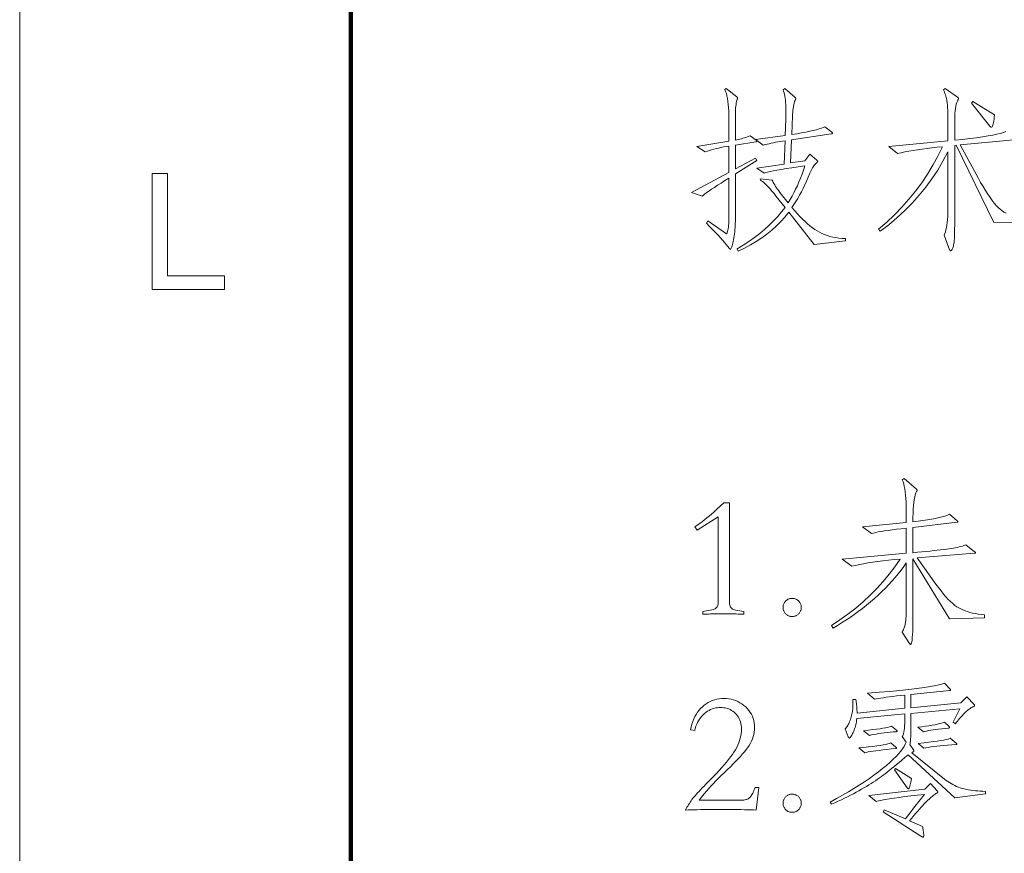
# Model space of a CAD drawing. Extents: x 0 to 1189, y 0 to 841.
# Tile 15 of 135: x 10 to 40, y 86 to 112. Entities that reach past the tile are written whole.
import ezdxf

# ---------------------------------------------------------------- set-up
doc = ezdxf.new("R2010")
doc.units = 0

msp = doc.modelspace()

# ---------------------------------------------------------------- linework, layer by layer
at = {"color": 7, "lineweight": 13}
msp.add_line((10, 831), (10, 10), dxfattribs=at)
at = {"color": 7, "lineweight": 100}
msp.add_line((20, 821), (20, 20), dxfattribs=at)
at = {"color": 7, "lineweight": 13}
for points in [[(32.27, 107.329), (31.621, 106.917), (31.621, 105.566), (31.62, 105.498), (31.618, 105.431), (31.616, 105.365), (31.612, 105.3), (31.607, 105.236), (31.601, 105.174), (31.594, 105.112), (31.585, 105.052), (31.576, 104.993), (31.565, 104.935), (31.554, 104.88), (31.544, 104.831), (31.533, 104.788), (31.523, 104.751), (31.513, 104.719), (31.503, 104.693), (31.494, 104.673), (31.485, 104.659), (31.476, 104.65), (31.468, 104.647), (31.464, 104.647), (31.461, 104.648), (31.458, 104.649), (31.454, 104.651), (31.45, 104.654), (31.447, 104.657), (31.443, 104.66), (31.439, 104.664), (31.435, 104.668), (31.431, 104.673), (31.391, 104.726), (31.346, 104.783), (31.293, 104.846), (31.235, 104.914), (31.169, 104.988), (31.097, 105.066), (31.019, 105.15), (30.934, 105.239), (30.842, 105.334), (30.744, 105.434), (30.792, 105.502), (31.357, 105.112), (31.37, 105.143), (31.381, 105.179), (31.392, 105.219), (31.401, 105.263), (31.408, 105.311), (31.414, 105.363), (31.419, 105.419), (31.423, 105.48), (31.425, 105.544), (31.425, 105.613), (31.425, 106.796), (31.301, 106.717), (31.187, 106.644), (31.082, 106.576), (30.987, 106.514), (30.901, 106.456), (30.825, 106.405), (30.759, 106.358), (30.702, 106.318), (30.655, 106.282), (30.618, 106.252), (30.296, 106.357), (31.425, 106.965), (31.425, 107.762), (31.344, 107.748), (31.265, 107.733), (31.188, 107.717), (31.114, 107.701), (31.041, 107.684), (30.971, 107.666), (30.903, 107.648), (30.837, 107.628), (30.774, 107.608), (30.713, 107.587), (30.454, 107.746), (31.425, 107.91), (31.425, 108.59), (31.424, 108.708), (31.42, 108.818), (31.414, 108.923), (31.406, 109.02), (31.395, 109.112), (31.382, 109.197), (31.366, 109.275), (31.348, 109.347), (31.327, 109.413), (31.304, 109.472), (31.346, 109.504), (31.663, 109.245), (31.667, 109.242), (31.67, 109.239), (31.674, 109.235), (31.676, 109.232), (31.679, 109.229), (31.681, 109.225), (31.682, 109.222), (31.683, 109.218), (31.684, 109.214), (31.684, 109.211), (31.684, 109.207), (31.684, 109.203), (31.683, 109.199), (31.682, 109.195), (31.681, 109.19), (31.68, 109.186), (31.679, 109.181), (31.677, 109.176), (31.675, 109.171), (31.673, 109.166), (31.663, 109.137), (31.654, 109.103), (31.647, 109.063), (31.64, 109.018), (31.634, 108.968), (31.629, 108.913), (31.625, 108.852), (31.623, 108.786), (31.621, 108.715), (31.621, 108.638), (31.621, 107.941), (31.667, 107.95), (31.713, 107.96), (31.759, 107.971), (31.804, 107.983), (31.849, 107.995), (31.894, 108.009), (31.938, 108.024), (31.982, 108.039), (32.026, 108.056), (32.069, 108.073), (32.244, 107.936), (32.249, 107.932), (32.253, 107.928), (32.257, 107.924), (32.26, 107.921), (32.263, 107.917), (32.266, 107.914), (32.268, 107.912), (32.269, 107.909), (32.27, 107.906), (32.27, 107.904), (32.27, 107.902), (32.269, 107.9), (32.267, 107.898), (32.265, 107.897), (32.262, 107.895), (32.259, 107.893), (32.254, 107.892), (32.25, 107.891), (32.244, 107.889), (32.238, 107.888), (31.621, 107.788), (31.621, 107.07), (32.233, 107.397)], [(34.946, 104.895), (33.996, 104.79), (33.231, 105.761), (33.115, 105.617), (32.991, 105.479), (32.859, 105.347), (32.719, 105.221), (32.571, 105.101), (32.415, 104.987), (32.251, 104.878), (32.079, 104.776), (31.899, 104.68), (31.71, 104.589), (31.673, 104.652), (31.857, 104.765), (32.032, 104.88), (32.198, 104.998), (32.356, 105.119), (32.505, 105.244), (32.645, 105.371), (32.777, 105.501), (32.9, 105.634), (33.014, 105.77), (33.12, 105.909), (32.856, 106.241), (32.789, 106.324), (32.727, 106.399), (32.669, 106.467), (32.614, 106.527), (32.564, 106.579), (32.518, 106.624), (32.476, 106.661), (32.439, 106.691), (32.405, 106.713), (32.376, 106.727), (32.37, 106.769), (32.735, 106.732), (32.749, 106.699), (32.766, 106.663), (32.786, 106.625), (32.809, 106.585), (32.835, 106.544), (32.864, 106.5), (32.896, 106.454), (32.93, 106.406), (32.968, 106.356), (33.009, 106.305), (33.215, 106.051), (33.275, 106.147), (33.333, 106.246), (33.389, 106.348), (33.442, 106.454), (33.493, 106.563), (33.542, 106.676), (33.589, 106.792), (33.634, 106.911), (33.676, 107.034), (33.716, 107.16), (33.513, 107.131), (33.328, 107.104), (33.16, 107.078), (33.01, 107.054), (32.878, 107.032), (32.764, 107.011), (32.668, 106.992), (32.59, 106.974), (32.529, 106.958), (32.486, 106.943), (32.27, 107.091), (33.099, 107.218), (33.12, 107.92), (33.047, 107.909), (32.975, 107.898), (32.905, 107.886), (32.837, 107.874), (32.77, 107.861), (32.705, 107.847), (32.641, 107.833), (32.579, 107.819), (32.519, 107.804), (32.46, 107.788), (32.233, 107.962), (33.125, 108.078), (33.141, 108.58), (33.142, 108.615), (33.143, 108.649), (33.144, 108.681), (33.144, 108.713), (33.145, 108.742), (33.145, 108.771), (33.146, 108.798), (33.146, 108.823), (33.146, 108.847), (33.146, 108.87), (33.145, 108.944), (33.143, 109.014), (33.139, 109.081), (33.133, 109.145), (33.125, 109.206), (33.116, 109.263), (33.105, 109.317), (33.092, 109.369), (33.078, 109.417), (33.062, 109.462), (33.115, 109.498), (33.416, 109.24), (33.422, 109.235), (33.427, 109.23), (33.432, 109.225), (33.436, 109.22), (33.439, 109.216), (33.442, 109.212), (33.444, 109.208), (33.446, 109.204), (33.447, 109.201), (33.447, 109.198), (33.447, 109.194), (33.446, 109.191), (33.445, 109.186), (33.444, 109.182), (33.442, 109.177), (33.44, 109.172), (33.437, 109.166), (33.434, 109.16), (33.43, 109.154), (33.426, 109.147), (33.422, 109.139), (33.417, 109.129), (33.413, 109.117), (33.408, 109.102), (33.404, 109.085), (33.399, 109.065), (33.394, 109.044), (33.389, 109.02), (33.384, 108.994), (33.379, 108.965), (33.374, 108.936), (33.369, 108.906), (33.365, 108.877), (33.361, 108.848), (33.357, 108.819), (33.355, 108.79), (33.352, 108.761), (33.35, 108.732), (33.348, 108.704), (33.347, 108.675), (33.326, 108.105), (33.479, 108.131), (33.621, 108.157), (33.75, 108.182), (33.868, 108.206), (33.974, 108.23), (34.068, 108.254), (34.149, 108.277), (34.219, 108.299), (34.277, 108.321), (34.324, 108.342), (34.535, 108.179), (34.539, 108.176), (34.542, 108.172), (34.545, 108.169), (34.548, 108.166), (34.551, 108.163), (34.552, 108.16), (34.554, 108.157), (34.555, 108.153), (34.556, 108.15), (34.556, 108.147), (34.555, 108.144), (34.554, 108.141), (34.552, 108.139), (34.549, 108.136), (34.545, 108.134), (34.541, 108.132), (34.535, 108.13), (34.529, 108.128), (34.522, 108.127), (34.514, 108.126), (33.315, 107.946), (33.289, 107.25), (33.722, 107.313), (33.875, 107.514), (34.081, 107.334), (34.086, 107.33), (34.09, 107.326), (34.094, 107.322), (34.098, 107.318), (34.1, 107.314), (34.103, 107.311), (34.105, 107.307), (34.106, 107.304), (34.107, 107.3), (34.107, 107.297), (34.107, 107.294), (34.106, 107.29), (34.104, 107.287), (34.102, 107.283), (34.099, 107.279), (34.096, 107.274), (34.092, 107.27), (34.087, 107.265), (34.081, 107.26), (34.075, 107.255), (34.053, 107.237), (34.032, 107.217), (34.01, 107.193), (33.989, 107.166), (33.969, 107.136), (33.948, 107.103), (33.928, 107.066), (33.908, 107.027), (33.889, 106.984), (33.87, 106.938), (33.821, 106.819), (33.772, 106.703), (33.721, 106.59), (33.669, 106.481), (33.616, 106.376), (33.562, 106.274), (33.506, 106.176), (33.449, 106.082), (33.391, 105.991), (33.331, 105.903), (33.413, 105.807), (33.493, 105.716), (33.572, 105.631), (33.65, 105.552), (33.726, 105.479), (33.801, 105.411), (33.875, 105.348), (33.948, 105.292), (34.019, 105.241), (34.089, 105.196), (34.159, 105.156), (34.234, 105.119), (34.311, 105.086), (34.392, 105.058), (34.476, 105.032), (34.563, 105.011), (34.654, 104.994), (34.748, 104.98), (34.846, 104.97), (34.946, 104.964)], [(39.444, 108.707), (39.439, 108.634), (39.434, 108.57), (39.427, 108.513), (39.419, 108.463), (39.41, 108.422), (39.4, 108.387), (39.389, 108.361), (39.377, 108.342), (39.363, 108.33), (39.349, 108.327), (39.347, 108.327), (39.344, 108.328), (39.341, 108.33), (39.337, 108.332), (39.333, 108.336), (39.329, 108.34), (39.324, 108.345), (39.319, 108.35), (39.313, 108.356), (39.307, 108.363), (38.753, 109.055), (38.79, 109.103)], [(13.998, 103.43), (13.998, 106.93), (14.462, 106.93), (14.462, 103.843), (16.185, 103.843), (16.185, 103.43)], [(39.149, 93.514), (38.093, 93.482), (36.984, 95.293), (36.984, 93.524), (36.983, 93.37), (36.981, 93.231), (36.978, 93.11), (36.972, 93.004), (36.966, 92.914), (36.958, 92.841), (36.948, 92.784), (36.937, 92.744), (36.924, 92.719), (36.91, 92.711), (36.908, 92.711), (36.906, 92.712), (36.903, 92.714), (36.901, 92.715), (36.898, 92.718), (36.896, 92.721), (36.893, 92.724), (36.89, 92.728), (36.887, 92.733), (36.884, 92.738), (36.657, 93.081), (36.672, 93.106), (36.686, 93.132), (36.699, 93.159), (36.711, 93.186), (36.722, 93.213), (36.732, 93.241), (36.741, 93.27), (36.748, 93.299), (36.754, 93.328), (36.76, 93.358), (36.764, 93.39), (36.768, 93.424), (36.772, 93.463), (36.775, 93.504), (36.778, 93.549), (36.78, 93.596), (36.781, 93.647), (36.783, 93.702), (36.783, 93.759), (36.784, 93.82), (36.784, 95.171), (36.707, 95.061), (36.627, 94.951), (36.542, 94.841), (36.452, 94.733), (36.358, 94.625), (36.259, 94.517), (36.156, 94.411), (36.049, 94.305), (35.937, 94.199), (35.82, 94.094), (35.701, 93.991), (35.58, 93.891), (35.458, 93.794), (35.335, 93.701), (35.211, 93.61), (35.086, 93.522), (34.959, 93.438), (34.831, 93.356), (34.702, 93.278), (34.572, 93.202), (34.524, 93.281), (34.778, 93.449), (35.021, 93.623), (35.255, 93.806), (35.478, 93.995), (35.691, 94.192), (35.894, 94.396), (36.087, 94.608), (36.269, 94.827), (36.442, 95.053), (36.604, 95.287), (36.42, 95.27), (36.245, 95.252), (36.078, 95.232), (35.919, 95.212), (35.769, 95.191), (35.627, 95.169), (35.493, 95.146), (35.368, 95.122), (35.25, 95.097), (35.142, 95.071), (34.851, 95.287), (36.784, 95.462), (36.784, 96.222), (36.631, 96.204), (36.49, 96.186), (36.359, 96.169), (36.238, 96.152), (36.128, 96.136), (36.028, 96.12), (35.938, 96.104), (35.86, 96.088), (35.791, 96.073), (35.733, 96.058), (35.459, 96.259), (36.784, 96.391), (36.784, 96.771), (36.782, 96.894), (36.779, 97.01), (36.773, 97.119), (36.764, 97.22), (36.753, 97.314), (36.74, 97.402), (36.724, 97.482), (36.706, 97.555), (36.685, 97.62), (36.662, 97.679), (36.72, 97.716), (37.09, 97.399), (37.094, 97.396), (37.097, 97.393), (37.101, 97.389), (37.103, 97.386), (37.106, 97.383), (37.107, 97.38), (37.109, 97.377), (37.11, 97.374), (37.111, 97.37), (37.111, 97.367), (37.111, 97.364), (37.11, 97.361), (37.109, 97.357), (37.108, 97.354), (37.107, 97.35), (37.105, 97.346), (37.103, 97.343), (37.101, 97.339), (37.098, 97.334), (37.095, 97.33), (37.074, 97.284), (37.055, 97.228), (37.038, 97.161), (37.024, 97.085), (37.012, 96.998), (37.002, 96.901), (36.994, 96.794), (36.989, 96.677), (36.985, 96.549), (36.984, 96.412), (37.141, 96.431), (37.287, 96.451), (37.423, 96.472), (37.549, 96.494), (37.665, 96.516), (37.771, 96.539), (37.867, 96.563), (37.952, 96.587), (38.028, 96.613), (38.093, 96.639), (38.32, 96.443), (38.325, 96.439), (38.329, 96.435), (38.333, 96.432), (38.337, 96.428), (38.34, 96.425), (38.342, 96.422), (38.344, 96.419), (38.345, 96.416), (38.346, 96.414), (38.346, 96.412), (38.346, 96.41), (38.345, 96.408), (38.344, 96.406), (38.342, 96.404), (38.34, 96.403), (38.337, 96.401), (38.333, 96.4), (38.329, 96.398), (38.325, 96.397), (38.32, 96.396), (36.984, 96.243), (36.984, 95.477), (37.124, 95.491), (37.257, 95.504), (37.384, 95.517), (37.503, 95.529), (37.615, 95.541), (37.72, 95.553), (37.819, 95.564), (37.91, 95.575), (37.994, 95.586), (38.072, 95.596), (38.143, 95.606), (38.21, 95.617), (38.273, 95.628), (38.331, 95.64), (38.384, 95.652), (38.433, 95.665), (38.478, 95.678), (38.518, 95.692), (38.553, 95.706), (38.584, 95.72), (38.848, 95.509), (38.854, 95.505), (38.859, 95.501), (38.864, 95.497), (38.868, 95.493), (38.871, 95.49), (38.874, 95.487), (38.876, 95.483), (38.878, 95.48), (38.879, 95.477), (38.879, 95.475), (38.879, 95.472), (38.878, 95.47), (38.876, 95.468), (38.874, 95.466), (38.871, 95.465), (38.868, 95.464), (38.864, 95.463), (38.859, 95.462), (38.854, 95.462), (38.848, 95.462), (37.111, 95.324), (37.676, 94.532), (37.756, 94.424), (37.834, 94.323), (37.909, 94.23), (37.982, 94.146), (38.053, 94.069), (38.121, 94.001), (38.187, 93.941), (38.25, 93.889), (38.311, 93.845), (38.37, 93.809), (38.429, 93.779), (38.493, 93.75), (38.561, 93.724), (38.633, 93.699), (38.708, 93.677), (38.788, 93.657), (38.872, 93.639), (38.96, 93.623), (39.052, 93.61), (39.149, 93.598)], [(31.874, 93.619), (31.818, 93.622), (31.762, 93.625), (31.703, 93.627), (31.643, 93.629), (31.582, 93.631), (31.52, 93.632), (31.456, 93.634), (31.391, 93.634), (31.324, 93.635), (31.256, 93.635), (31.188, 93.635), (31.122, 93.634), (31.057, 93.634), (30.993, 93.632), (30.93, 93.631), (30.869, 93.629), (30.81, 93.627), (30.751, 93.625), (30.694, 93.622), (30.639, 93.619), (30.639, 93.704), (30.913, 93.751), (30.948, 93.76), (30.98, 93.771), (31.008, 93.785), (31.032, 93.802), (31.052, 93.821), (31.068, 93.843), (31.081, 93.868), (31.091, 93.895), (31.096, 93.925), (31.098, 93.957), (31.098, 96.565), (30.47, 96.158), (30.396, 96.259), (30.47, 96.309), (30.548, 96.364), (30.628, 96.424), (30.711, 96.489), (30.797, 96.56), (30.886, 96.635), (30.978, 96.715), (31.073, 96.801), (31.171, 96.892), (31.272, 96.987), (31.446, 96.987), (31.446, 93.957), (31.448, 93.923), (31.454, 93.891), (31.463, 93.863), (31.476, 93.837), (31.493, 93.814), (31.513, 93.795), (31.537, 93.778), (31.565, 93.764), (31.596, 93.754), (31.631, 93.746), (31.874, 93.704)], [(33.336, 93.551), (33.313, 93.551), (33.291, 93.554), (33.27, 93.558), (33.249, 93.563), (33.229, 93.57), (33.21, 93.579), (33.192, 93.589), (33.174, 93.601), (33.157, 93.615), (33.141, 93.63), (33.126, 93.646), (33.113, 93.663), (33.101, 93.681), (33.09, 93.699), (33.082, 93.718), (33.075, 93.738), (33.069, 93.759), (33.065, 93.78), (33.063, 93.802), (33.062, 93.825), (33.063, 93.848), (33.065, 93.87), (33.069, 93.891), (33.075, 93.912), (33.082, 93.932), (33.09, 93.951), (33.101, 93.97), (33.113, 93.987), (33.126, 94.004), (33.141, 94.02), (33.157, 94.035), (33.174, 94.049), (33.192, 94.061), (33.21, 94.071), (33.229, 94.08), (33.249, 94.087), (33.27, 94.092), (33.291, 94.096), (33.313, 94.099), (33.336, 94.1), (33.359, 94.099), (33.381, 94.096), (33.403, 94.092), (33.423, 94.087), (33.443, 94.08), (33.462, 94.071), (33.481, 94.061), (33.499, 94.049), (33.515, 94.035), (33.532, 94.02), (33.547, 94.004), (33.56, 93.987), (33.572, 93.97), (33.582, 93.951), (33.591, 93.932), (33.598, 93.912), (33.604, 93.891), (33.608, 93.87), (33.61, 93.848), (33.611, 93.825), (33.61, 93.802), (33.608, 93.78), (33.604, 93.759), (33.598, 93.738), (33.591, 93.718), (33.582, 93.699), (33.572, 93.681), (33.56, 93.663), (33.547, 93.646), (33.532, 93.63), (33.515, 93.615), (33.499, 93.601), (33.481, 93.589), (33.462, 93.579), (33.443, 93.57), (33.423, 93.563), (33.403, 93.558), (33.381, 93.554), (33.359, 93.551)], [(39.175, 88.192), (38.246, 88.076), (36.836, 89.37), (36.743, 89.291), (36.654, 89.217), (36.569, 89.146), (36.488, 89.079), (36.411, 89.016), (36.338, 88.957), (36.269, 88.902), (36.205, 88.851), (36.144, 88.803), (36.087, 88.76), (36.031, 88.718), (35.973, 88.676), (35.912, 88.634), (35.85, 88.591), (35.785, 88.549), (35.718, 88.506), (35.649, 88.463), (35.578, 88.419), (35.505, 88.376), (35.429, 88.332), (35.352, 88.288), (35.271, 88.244), (35.187, 88.2), (35.101, 88.155), (35.012, 88.11), (34.92, 88.065), (34.825, 88.019), (34.728, 87.973), (34.627, 87.927), (34.524, 87.881), (34.487, 87.949), (34.677, 88.052), (34.86, 88.154), (35.035, 88.255), (35.204, 88.357), (35.365, 88.458), (35.52, 88.558), (35.668, 88.659), (35.808, 88.759), (35.942, 88.858), (36.068, 88.958), (36.186, 89.055), (36.293, 89.149), (36.39, 89.238), (36.477, 89.324), (36.553, 89.406), (36.619, 89.485), (36.674, 89.559), (36.719, 89.63), (36.754, 89.697), (36.778, 89.76), (36.662, 89.929), (36.677, 89.951), (36.691, 89.981), (36.703, 90.018), (36.713, 90.063), (36.722, 90.117), (36.729, 90.177), (36.734, 90.246), (36.738, 90.323), (36.741, 90.407), (36.741, 90.499), (36.741, 90.61), (35.29, 90.473), (35.284, 90.423), (35.277, 90.375), (35.269, 90.328), (35.259, 90.284), (35.249, 90.241), (35.237, 90.199), (35.224, 90.159), (35.21, 90.121), (35.195, 90.085), (35.179, 90.051), (35.162, 90.018), (35.147, 89.99), (35.134, 89.964), (35.121, 89.942), (35.109, 89.924), (35.099, 89.909), (35.09, 89.897), (35.082, 89.888), (35.076, 89.883), (35.071, 89.882), (35.066, 89.882), (35.061, 89.883), (35.057, 89.885), (35.053, 89.888), (35.049, 89.891), (35.045, 89.895), (35.041, 89.9), (35.038, 89.905), (35.034, 89.912), (35.031, 89.919), (34.941, 90.161), (34.961, 90.183), (34.98, 90.206), (34.998, 90.232), (35.016, 90.261), (35.033, 90.291), (35.049, 90.325), (35.065, 90.36), (35.08, 90.398), (35.094, 90.438), (35.107, 90.481), (35.12, 90.524), (35.131, 90.565), (35.141, 90.606), (35.15, 90.644), (35.157, 90.681), (35.163, 90.717), (35.168, 90.751), (35.171, 90.784), (35.173, 90.815), (35.173, 90.845), (35.173, 90.873), (35.173, 90.9), (35.173, 90.924), (35.173, 90.947), (35.172, 90.968), (35.172, 90.988), (35.171, 91.006), (35.17, 91.022), (35.169, 91.036), (35.168, 91.048), (35.258, 91.048), (35.265, 91.007), (35.271, 90.966), (35.277, 90.925), (35.282, 90.884), (35.286, 90.842), (35.289, 90.801), (35.292, 90.76), (35.293, 90.719), (35.295, 90.678), (35.295, 90.636), (36.741, 90.779), (36.741, 91.18), (36.612, 91.166), (36.49, 91.152), (36.378, 91.138), (36.273, 91.124), (36.178, 91.112), (36.091, 91.099), (36.012, 91.087), (35.942, 91.076), (35.881, 91.064), (35.828, 91.054), (35.612, 91.238), (35.963, 91.263), (36.287, 91.289), (36.586, 91.316), (36.857, 91.344), (37.103, 91.373), (37.322, 91.403), (37.515, 91.434), (37.681, 91.466), (37.821, 91.5), (37.934, 91.534), (38.109, 91.36), (38.112, 91.357), (38.114, 91.354), (38.117, 91.35), (38.119, 91.347), (38.12, 91.345), (38.122, 91.342), (38.123, 91.339), (38.124, 91.336), (38.124, 91.333), (38.124, 91.331), (38.124, 91.328), (38.123, 91.326), (38.121, 91.323), (38.119, 91.321), (38.115, 91.319), (38.111, 91.318), (38.106, 91.316), (38.101, 91.315), (38.095, 91.313), (38.087, 91.312), (36.926, 91.196), (36.926, 90.795), (38.431, 90.943), (38.615, 91.127), (38.832, 90.895), (38.835, 90.892), (38.838, 90.889), (38.84, 90.886), (38.842, 90.883), (38.844, 90.879), (38.845, 90.876), (38.846, 90.873), (38.847, 90.87), (38.848, 90.867), (38.848, 90.864), (38.847, 90.86), (38.847, 90.857), (38.846, 90.854), (38.844, 90.852), (38.842, 90.849), (38.84, 90.846), (38.837, 90.844), (38.834, 90.842), (38.831, 90.839), (38.827, 90.837), (38.796, 90.823), (38.767, 90.808), (38.738, 90.791), (38.71, 90.774), (38.682, 90.755), (38.655, 90.736), (38.629, 90.715), (38.604, 90.694), (38.579, 90.671), (38.555, 90.647), (38.53, 90.622), (38.505, 90.595), (38.479, 90.566), (38.452, 90.536), (38.425, 90.503), (38.396, 90.469), (38.366, 90.433), (38.336, 90.395), (38.305, 90.356), (38.272, 90.314), (38.204, 90.357), (38.404, 90.768), (36.926, 90.626), (36.926, 90.431), (36.926, 90.307), (36.925, 90.195), (36.923, 90.093), (36.921, 90.002), (36.918, 89.921), (36.915, 89.852), (36.911, 89.793), (36.906, 89.745), (36.9, 89.707), (36.894, 89.681), (37, 89.528), (37.003, 89.524), (37.006, 89.52), (37.008, 89.515), (37.01, 89.511), (37.012, 89.507), (37.013, 89.504), (37.014, 89.5), (37.015, 89.496), (37.016, 89.492), (37.016, 89.488), (37.015, 89.484), (37.013, 89.48), (37.01, 89.476), (37.005, 89.471), (36.999, 89.467), (36.991, 89.461), (36.982, 89.456), (36.972, 89.45), (36.96, 89.444), (36.947, 89.438), (37.934, 88.641), (37.984, 88.603), (38.034, 88.567), (38.085, 88.534), (38.138, 88.503), (38.191, 88.473), (38.246, 88.447), (38.302, 88.422), (38.358, 88.399), (38.416, 88.379), (38.475, 88.361), (38.536, 88.345), (38.599, 88.331), (38.664, 88.318), (38.731, 88.306), (38.799, 88.297), (38.87, 88.288), (38.944, 88.282), (39.019, 88.277), (39.096, 88.273), (39.175, 88.271)], [(32.249, 87.707), (32.17, 87.71), (32.084, 87.712), (31.992, 87.715), (31.894, 87.717), (31.79, 87.719), (31.679, 87.72), (31.562, 87.721), (31.438, 87.722), (31.308, 87.722), (31.172, 87.722), (31.039, 87.722), (30.912, 87.722), (30.791, 87.721), (30.676, 87.72), (30.567, 87.719), (30.465, 87.717), (30.369, 87.715), (30.278, 87.712), (30.194, 87.71), (30.116, 87.707), (30.137, 87.748), (30.158, 87.788), (30.181, 87.828), (30.205, 87.868), (30.23, 87.907), (30.256, 87.946), (30.282, 87.985), (30.31, 88.023), (30.339, 88.06), (30.37, 88.097), (30.402, 88.136), (30.438, 88.177), (30.478, 88.222), (30.522, 88.27), (30.569, 88.32), (30.62, 88.374), (30.674, 88.431), (30.733, 88.491), (30.795, 88.554), (30.86, 88.62), (30.956, 88.717), (31.046, 88.81), (31.131, 88.901), (31.211, 88.989), (31.285, 89.075), (31.355, 89.157), (31.418, 89.236), (31.477, 89.313), (31.53, 89.386), (31.578, 89.457), (31.622, 89.526), (31.66, 89.595), (31.694, 89.665), (31.724, 89.735), (31.749, 89.804), (31.769, 89.874), (31.785, 89.945), (31.796, 90.015), (31.803, 90.085), (31.805, 90.156), (31.804, 90.213), (31.798, 90.268), (31.789, 90.32), (31.776, 90.371), (31.76, 90.419), (31.74, 90.465), (31.716, 90.508), (31.689, 90.55), (31.658, 90.589), (31.623, 90.626), (31.586, 90.66), (31.547, 90.691), (31.506, 90.717), (31.464, 90.741), (31.419, 90.761), (31.373, 90.777), (31.326, 90.789), (31.276, 90.798), (31.225, 90.804), (31.172, 90.805), (31.12, 90.804), (31.068, 90.798), (31.018, 90.789), (30.968, 90.776), (30.92, 90.76), (30.872, 90.74), (30.826, 90.716), (30.78, 90.689), (30.735, 90.658), (30.692, 90.623), (30.65, 90.585), (30.61, 90.544), (30.574, 90.5), (30.54, 90.454), (30.508, 90.404), (30.479, 90.351), (30.453, 90.295), (30.43, 90.236), (30.409, 90.174), (30.391, 90.109), (30.269, 90.13), (30.288, 90.217), (30.31, 90.301), (30.337, 90.381), (30.366, 90.457), (30.4, 90.528), (30.437, 90.596), (30.478, 90.66), (30.523, 90.719), (30.571, 90.775), (30.623, 90.827), (30.678, 90.874), (30.735, 90.916), (30.795, 90.953), (30.857, 90.985), (30.921, 91.013), (30.988, 91.035), (31.057, 91.052), (31.128, 91.065), (31.202, 91.072), (31.278, 91.075), (31.353, 91.072), (31.427, 91.064), (31.498, 91.052), (31.567, 91.034), (31.634, 91.011), (31.698, 90.982), (31.76, 90.949), (31.82, 90.911), (31.877, 90.867), (31.932, 90.819), (31.983, 90.766), (32.029, 90.712), (32.069, 90.656), (32.104, 90.597), (32.134, 90.537), (32.158, 90.474), (32.177, 90.41), (32.191, 90.343), (32.199, 90.274), (32.201, 90.204), (32.199, 90.132), (32.191, 90.062), (32.179, 89.992), (32.161, 89.924), (32.139, 89.856), (32.111, 89.789), (32.078, 89.723), (32.041, 89.658), (31.998, 89.594), (31.951, 89.531), (31.898, 89.466), (31.84, 89.399), (31.777, 89.328), (31.709, 89.254), (31.636, 89.178), (31.558, 89.098), (31.474, 89.014), (31.386, 88.928), (31.292, 88.839), (31.193, 88.747), (31.138, 88.695), (31.08, 88.637), (31.02, 88.575), (30.957, 88.508), (30.891, 88.436), (30.822, 88.36), (30.751, 88.278), (30.678, 88.191), (30.602, 88.099), (30.523, 88.002), (31.763, 88.002), (31.802, 88.003), (31.839, 88.005), (31.873, 88.009), (31.905, 88.014), (31.934, 88.02), (31.961, 88.028), (31.986, 88.037), (32.008, 88.048), (32.028, 88.06), (32.046, 88.074), (32.062, 88.089), (32.079, 88.109), (32.095, 88.131), (32.112, 88.157), (32.129, 88.186), (32.147, 88.219), (32.164, 88.255), (32.182, 88.294), (32.199, 88.337), (32.217, 88.382), (32.328, 88.382)], [(36.488, 90.119), (36.492, 90.116), (36.496, 90.113), (36.499, 90.11), (36.501, 90.107), (36.504, 90.104), (36.506, 90.101), (36.507, 90.098), (36.508, 90.096), (36.509, 90.093), (36.509, 90.09), (36.509, 90.088), (36.508, 90.085), (36.507, 90.083), (36.505, 90.081), (36.502, 90.079), (36.5, 90.077), (36.496, 90.076), (36.492, 90.074), (36.488, 90.073), (36.483, 90.072), (36.386, 90.064), (36.293, 90.055), (36.203, 90.046), (36.117, 90.036), (36.034, 90.025), (35.954, 90.014), (35.878, 90.002), (35.805, 89.989), (35.736, 89.975), (35.67, 89.961), (35.495, 90.103), (35.639, 90.119), (35.769, 90.134), (35.886, 90.149), (35.99, 90.163), (36.08, 90.177), (36.157, 90.191), (36.222, 90.204), (36.273, 90.216), (36.31, 90.229), (36.335, 90.241)], [(38.077, 90.225), (38.079, 90.223), (38.081, 90.22), (38.082, 90.218), (38.084, 90.216), (38.085, 90.214), (38.086, 90.211), (38.087, 90.209), (38.087, 90.206), (38.087, 90.204), (38.087, 90.201), (38.087, 90.198), (38.087, 90.196), (38.086, 90.194), (38.084, 90.192), (38.082, 90.19), (38.08, 90.188), (38.077, 90.186), (38.074, 90.185), (38.07, 90.184), (38.066, 90.183), (37.957, 90.171), (37.855, 90.159), (37.761, 90.148), (37.674, 90.137), (37.594, 90.126), (37.522, 90.115), (37.457, 90.104), (37.399, 90.093), (37.349, 90.082), (37.306, 90.072), (37.132, 90.209), (37.253, 90.224), (37.365, 90.239), (37.468, 90.254), (37.562, 90.269), (37.647, 90.284), (37.722, 90.299), (37.789, 90.315), (37.847, 90.331), (37.895, 90.346), (37.934, 90.362)], [(38.293, 89.729), (38.297, 89.725), (38.301, 89.722), (38.304, 89.719), (38.307, 89.716), (38.309, 89.713), (38.311, 89.71), (38.313, 89.708), (38.314, 89.705), (38.314, 89.702), (38.314, 89.699), (38.314, 89.697), (38.313, 89.695), (38.312, 89.693), (38.31, 89.691), (38.308, 89.69), (38.305, 89.688), (38.302, 89.687), (38.298, 89.687), (38.293, 89.686), (38.288, 89.686), (38.156, 89.677), (38.031, 89.667), (37.915, 89.656), (37.806, 89.646), (37.705, 89.635), (37.612, 89.624), (37.526, 89.612), (37.449, 89.6), (37.379, 89.588), (37.317, 89.575), (37.143, 89.718), (37.31, 89.737), (37.462, 89.755), (37.598, 89.772), (37.719, 89.789), (37.824, 89.805), (37.913, 89.821), (37.987, 89.835), (38.045, 89.85), (38.087, 89.863), (38.114, 89.876)], [(36.472, 89.602), (36.475, 89.6), (36.478, 89.597), (36.48, 89.595), (36.482, 89.593), (36.484, 89.591), (36.485, 89.588), (36.487, 89.586), (36.487, 89.583), (36.488, 89.581), (36.488, 89.578), (36.488, 89.576), (36.487, 89.573), (36.486, 89.571), (36.485, 89.57), (36.483, 89.568), (36.48, 89.567), (36.478, 89.566), (36.474, 89.565), (36.471, 89.565), (36.467, 89.565), (36.326, 89.55), (36.196, 89.536), (36.076, 89.522), (35.967, 89.509), (35.868, 89.496), (35.779, 89.484), (35.7, 89.472), (35.632, 89.46), (35.575, 89.449), (35.527, 89.438), (35.353, 89.581), (35.506, 89.596), (35.647, 89.612), (35.775, 89.628), (35.89, 89.643), (35.993, 89.659), (36.083, 89.674), (36.161, 89.689), (36.226, 89.704), (36.279, 89.719), (36.319, 89.734)], [(36.937, 88.662), (36.928, 88.603), (36.92, 88.55), (36.911, 88.503), (36.902, 88.463), (36.893, 88.429), (36.884, 88.401), (36.875, 88.379), (36.866, 88.363), (36.856, 88.354), (36.847, 88.351), (36.844, 88.351), (36.84, 88.352), (36.837, 88.353), (36.833, 88.355), (36.83, 88.357), (36.826, 88.36), (36.822, 88.364), (36.818, 88.368), (36.814, 88.372), (36.81, 88.377), (36.43, 88.921), (36.456, 88.963)], [(37.718, 88.287), (37.722, 88.283), (37.726, 88.279), (37.729, 88.275), (37.731, 88.271), (37.734, 88.268), (37.736, 88.264), (37.737, 88.26), (37.738, 88.257), (37.739, 88.254), (37.739, 88.25), (37.739, 88.247), (37.738, 88.244), (37.736, 88.241), (37.734, 88.238), (37.731, 88.235), (37.728, 88.231), (37.724, 88.228), (37.719, 88.225), (37.713, 88.222), (37.707, 88.219), (37.681, 88.203), (37.653, 88.185), (37.625, 88.165), (37.595, 88.144), (37.566, 88.12), (37.535, 88.094), (37.503, 88.066), (37.471, 88.036), (37.438, 88.004), (37.404, 87.971), (37.368, 87.933), (37.328, 87.891), (37.285, 87.845), (37.237, 87.793), (37.187, 87.737), (37.132, 87.676), (37.074, 87.61), (37.013, 87.54), (36.947, 87.465), (36.879, 87.385), (37.275, 87.21), (37.282, 87.175), (37.288, 87.141), (37.293, 87.11), (37.298, 87.081), (37.302, 87.055), (37.306, 87.03), (37.308, 87.009), (37.31, 86.989), (37.311, 86.972), (37.311, 86.957), (37.311, 86.944), (37.311, 86.932), (37.31, 86.922), (37.308, 86.913), (37.306, 86.906), (37.304, 86.899), (37.301, 86.895), (37.298, 86.891), (37.294, 86.889), (37.29, 86.888), (37.286, 86.889), (37.281, 86.89), (37.275, 86.891), (37.269, 86.893), (37.263, 86.896), (37.256, 86.9), (37.248, 86.904), (37.24, 86.909), (37.231, 86.914), (37.222, 86.92), (36.087, 87.649), (36.118, 87.717), (36.757, 87.437), (36.811, 87.509), (36.866, 87.582), (36.922, 87.655), (36.978, 87.728), (37.036, 87.802), (37.094, 87.876), (37.152, 87.95), (37.212, 88.025), (37.272, 88.101), (37.333, 88.176), (37.118, 88.154), (36.919, 88.133), (36.735, 88.111), (36.566, 88.089), (36.413, 88.068), (36.274, 88.047), (36.15, 88.026), (36.042, 88.006), (35.949, 87.985), (35.87, 87.965), (35.654, 88.15), (37.348, 88.34), (37.517, 88.509)], [(33.336, 87.638), (33.313, 87.639), (33.291, 87.641), (33.27, 87.645), (33.249, 87.651), (33.229, 87.658), (33.21, 87.667), (33.192, 87.677), (33.174, 87.689), (33.157, 87.702), (33.141, 87.717), (33.126, 87.733), (33.113, 87.75), (33.101, 87.768), (33.09, 87.786), (33.082, 87.806), (33.075, 87.826), (33.069, 87.846), (33.065, 87.868), (33.063, 87.89), (33.062, 87.913), (33.063, 87.935), (33.065, 87.957), (33.069, 87.979), (33.075, 88), (33.082, 88.019), (33.09, 88.039), (33.101, 88.057), (33.113, 88.075), (33.126, 88.092), (33.141, 88.108), (33.157, 88.123), (33.174, 88.136), (33.192, 88.148), (33.21, 88.159), (33.229, 88.167), (33.249, 88.174), (33.27, 88.18), (33.291, 88.184), (33.313, 88.186), (33.336, 88.187), (33.359, 88.186), (33.381, 88.184), (33.403, 88.18), (33.423, 88.174), (33.443, 88.167), (33.462, 88.159), (33.481, 88.148), (33.499, 88.136), (33.515, 88.123), (33.532, 88.108), (33.547, 88.092), (33.56, 88.075), (33.572, 88.057), (33.582, 88.039), (33.591, 88.019), (33.598, 88), (33.604, 87.979), (33.608, 87.957), (33.61, 87.935), (33.611, 87.913), (33.61, 87.89), (33.608, 87.868), (33.604, 87.846), (33.598, 87.826), (33.591, 87.806), (33.582, 87.786), (33.572, 87.768), (33.56, 87.75), (33.547, 87.733), (33.532, 87.717), (33.515, 87.702), (33.499, 87.689), (33.481, 87.677), (33.462, 87.667), (33.443, 87.658), (33.423, 87.651), (33.403, 87.645), (33.381, 87.641), (33.359, 87.639)]]:
    msp.add_lwpolyline(points, close=True, dxfattribs=at)
for points in [[(40.431, 105.46), (39.428, 105.455), (38.288, 107.783), (38.246, 107.778), (38.246, 105.36), (38.245, 105.267), (38.244, 105.181), (38.242, 105.102), (38.24, 105.03), (38.236, 104.964), (38.232, 104.906), (38.226, 104.854), (38.221, 104.809), (38.214, 104.771), (38.206, 104.739), (38.198, 104.713), (38.19, 104.689), (38.182, 104.668), (38.173, 104.65), (38.165, 104.635), (38.156, 104.622), (38.147, 104.612), (38.138, 104.605), (38.129, 104.601), (38.119, 104.6), (38.116, 104.6), (38.113, 104.601), (38.11, 104.602), (38.107, 104.605), (38.105, 104.607), (38.102, 104.611), (38.1, 104.615), (38.097, 104.62), (38.095, 104.625), (38.093, 104.631), (37.924, 105.069), (37.946, 105.117), (37.966, 105.171), (37.983, 105.231), (37.998, 105.298), (38.011, 105.372), (38.021, 105.451), (38.03, 105.538), (38.035, 105.63), (38.039, 105.729), (38.04, 105.835), (38.04, 107.587), (37.892, 107.307), (37.732, 107.035), (37.559, 106.773), (37.373, 106.519), (37.174, 106.274), (36.963, 106.039), (36.739, 105.812), (36.503, 105.594), (36.254, 105.385), (35.992, 105.186), (35.944, 105.254), (36.193, 105.467), (36.429, 105.688), (36.652, 105.917), (36.864, 106.154), (37.063, 106.398), (37.25, 106.651), (37.425, 106.911), (37.588, 107.18), (37.738, 107.456), (37.876, 107.741), (37.715, 107.723), (37.56, 107.705), (37.41, 107.687), (37.266, 107.667), (37.127, 107.647), (36.993, 107.626), (36.865, 107.604), (36.743, 107.582), (36.626, 107.559), (36.514, 107.535), (36.256, 107.751), (38.04, 107.92), (38.04, 108.522), (38.04, 108.596), (38.039, 108.666), (38.038, 108.732), (38.036, 108.794), (38.034, 108.852), (38.031, 108.907), (38.028, 108.957), (38.025, 109.003), (38.021, 109.046), (38.016, 109.084), (38.011, 109.121), (38.004, 109.157), (37.996, 109.195), (37.987, 109.232), (37.977, 109.27), (37.966, 109.307), (37.953, 109.346), (37.939, 109.384), (37.924, 109.423), (37.908, 109.462), (37.956, 109.504), (38.33, 109.24), (38.336, 109.236), (38.342, 109.231), (38.346, 109.227), (38.351, 109.223), (38.354, 109.219), (38.357, 109.215), (38.359, 109.212), (38.361, 109.208), (38.362, 109.204), (38.362, 109.2), (38.362, 109.196), (38.361, 109.192), (38.361, 109.188), (38.359, 109.183), (38.358, 109.178), (38.356, 109.173), (38.354, 109.168), (38.352, 109.162), (38.349, 109.156), (38.346, 109.15), (38.327, 109.115), (38.31, 109.072), (38.295, 109.022), (38.282, 108.964), (38.271, 108.899), (38.262, 108.827), (38.255, 108.747), (38.25, 108.66), (38.247, 108.566), (38.246, 108.464), (38.246, 107.936), (38.486, 107.961), (38.706, 107.987), (38.908, 108.013), (39.09, 108.039), (39.254, 108.065), (39.399, 108.092), (39.524, 108.118), (39.631, 108.145), (39.719, 108.173), (39.787, 108.2)], [(40.035, 107.946), (38.41, 107.793), (38.953, 106.801), (39.03, 106.663), (39.105, 106.535), (39.177, 106.417), (39.247, 106.308), (39.314, 106.208), (39.379, 106.119), (39.442, 106.039), (39.502, 105.968), (39.56, 105.907), (39.616, 105.856), (39.673, 105.811), (39.735, 105.769), (39.803, 105.73)]]:
    msp.add_lwpolyline(points, dxfattribs=at)

doc.saveas('drawing.dxf')
